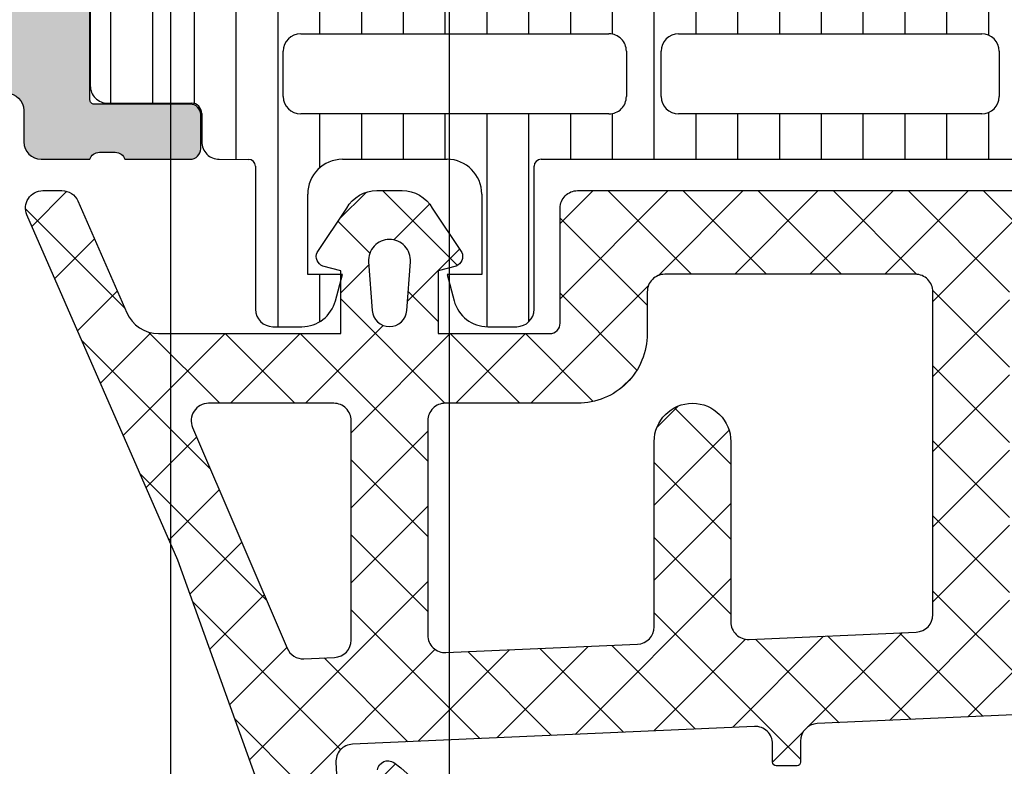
# Model space of a CAD drawing. Header units: millimetres. Extents: x 373037 to 682063, y 76092 to 274210.
# Tile 73 of 256: x 655059 to 655088, y 255999 to 256021. Entities that reach past the tile are written whole.
import ezdxf

# ---------------------------------------------------------------- set-up
doc = ezdxf.new("R2010")
doc.units = ezdxf.units.MM
doc.header["$LTSCALE"] = 100
doc.layers.add('PUDORYS', color=253, linetype='CONTINUOUS')

msp = doc.modelspace()

# ---------------------------------------------------------------- hatches: boundary and pattern name
at = {"layer": 'PUDORYS', "true_color": 0x939598}
h = msp.add_hatch(color=252, dxfattribs=at)
edge = h.paths.add_edge_path()
edge.add_arc((655049.3202230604, 255971.665060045), 0.5000674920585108, 180.0077324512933, 269.9922675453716)
edge.add_line((655049.320155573, 255971.1649925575), (655053.320155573, 255971.1649925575))
edge.add_arc((655053.3200880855, 255971.665060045), 0.5000674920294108, 270.0077324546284, 359.9922675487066)
edge.add_line((655053.820155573, 255971.6649925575), (655053.820155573, 255972.9650413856))
edge.add_arc((655053.3201186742, 255972.9650044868), 0.500036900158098, 0.004227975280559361, 89.9957720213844)
edge.add_line((655053.320155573, 255973.4650413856), (655052.820155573, 255973.4650413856))
edge.add_line((655052.820155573, 255973.4650413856), (655052.820155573, 255972.4650413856))
edge.add_line((655052.820155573, 255972.4650413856), (655051.320155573, 255972.4650413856))
edge.add_arc((655051.3201185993, 255973.4650044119), 0.9999630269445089, 179.9978814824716, 270.00211851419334, ccw=False)
edge.add_line((655050.320155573, 255973.4650413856), (655050.320155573, 255977.4650413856))
edge.add_arc((655051.3202324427, 255977.4649645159), 1.000076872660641, 90.00440397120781, 179.9955960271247, ccw=False)
edge.add_line((655051.320155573, 255978.4650413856), (655052.820155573, 255978.4650413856))
edge.add_line((655052.820155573, 255978.4650413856), (655052.820155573, 255977.4650413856))
edge.add_line((655052.820155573, 255977.4650413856), (655053.320155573, 255977.4650413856))
edge.add_arc((655053.3202130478, 255977.9649839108), 0.4999425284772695, 269.9934131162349, 360.0065868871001)
edge.add_line((655053.820155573, 255977.9650413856), (655053.820155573, 255980.7650291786))
edge.add_arc((655053.320155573, 255980.7650291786), 0.5, 0, 90)
edge.add_line((655053.320155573, 255981.2650291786), (655053.120155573, 255981.2650291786))
edge.add_arc((655053.120155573, 255980.7650291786), 0.5, 90, 180)
edge.add_line((655052.620155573, 255980.7650291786), (655052.620155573, 255980.2650291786))
edge.add_arc((655052.1201204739, 255980.2650642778), 0.5000351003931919, 270.0040217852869, 359.995978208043, ccw=False)
edge.add_line((655052.120155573, 255979.7650291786), (655051.3201525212, 255979.7650291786))
edge.add_arc((655051.3201690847, 255980.265045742), 0.5000165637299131, 180.0018979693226, 269.9981020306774, ccw=False)
edge.add_line((655050.8201525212, 255980.2650291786), (655050.8201525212, 256011.5650230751))
edge.add_line((655050.8201525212, 256011.5650230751), (655051.2525491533, 256017.6034806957))
edge.add_arc((655052.2517688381, 256017.5650246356), 0.999959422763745, 90, 177.7959971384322, ccw=False)
edge.add_line((655052.2517688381, 256018.5649840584), (655058.9202210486, 256018.5649840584))
edge.add_arc((655058.9202210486, 256018.0649840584), 0.5, 0, 90, ccw=False)
edge.add_line((655059.4202210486, 256018.0649840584), (655059.4202210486, 256017.1649840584))
edge.add_arc((655059.9202210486, 256017.1649840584), 0.5, 180, 270)
edge.add_line((655059.9202210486, 256016.6649840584), (655061.3202225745, 256016.6649840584))
edge.add_arc((655061.5877431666, 256016.5861476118), 0.2788950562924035, 88.83541062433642, 163.5801235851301, ccw=False)
edge.add_line((655061.5934115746, 256016.8649850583), (655062.0470055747, 256016.8649850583))
edge.add_arc((655062.0526662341, 256016.5861169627), 0.2789255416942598, 16.424594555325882, 91.16287007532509, ccw=False)
edge.add_line((655062.3202095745, 256016.6649840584), (655064.2002205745, 256016.6649840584))
edge.add_arc((655064.2002205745, 256016.9649840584), 0.3000000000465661, 270.0000000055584, 360)
edge.add_line((655064.5002205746, 256016.9649840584), (655064.5002205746, 256017.9449583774))
edge.add_arc((655064.2002205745, 256017.9449583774), 0.3000000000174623, 0, 89.99999999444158)
edge.add_line((655064.2002205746, 256018.2449583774), (655061.4402225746, 256018.2449583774))
edge.add_arc((655061.4402225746, 256018.3649583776), 0.1200000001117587, 180.0000000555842, 270, ccw=False)
edge.add_line((655061.3202225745, 256018.3649583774), (655061.3202225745, 256022.6649840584))
edge.add_arc((655061.8202225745, 256022.6649840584), 0.5, 90, 180, ccw=False)
edge.add_line((655061.8202225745, 256023.1649840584), (655062.5202225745, 256023.1649840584))
edge.add_line((655062.5202225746, 256023.1649840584), (655064.9130428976, 256021.7834886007))
edge.add_arc((655064.9821027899, 256021.9031038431), 0.1381197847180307, 240.0000000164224, 359.9999999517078)
edge.add_line((655065.1202225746, 256021.903103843), (655065.1202225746, 256025.6649840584))
edge.add_arc((655067.1202225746, 256025.6649840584), 2, 90, 180, ccw=False)
edge.add_line((655067.1202225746, 256027.6649840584), (655067.6882179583, 256027.6649840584))
edge.add_arc((655067.6882179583, 256028.1649840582), 0.4999999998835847, 269.9999999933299, 304.4790717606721)
edge.add_arc((655065.1407446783, 256031.8744826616), 5.000000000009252, 304.4790717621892, 354.6507719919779)
edge.add_arc((655069.9820959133, 256031.4268642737), 0.1381197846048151, 352.2975625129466, 480.0000000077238)
edge.add_line((655069.9130360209, 256031.546479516), (655067.5202156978, 256030.1649840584))
edge.add_line((655067.5202156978, 256030.1649840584), (655066.8202156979, 256030.1649840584))
edge.add_arc((655066.8202156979, 256030.6649840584), 0.5, 180, 270, ccw=False)
edge.add_line((655066.3202156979, 256030.6649840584), (655066.3202156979, 256034.9650097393))
edge.add_arc((655066.4402156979, 256034.9650097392), 0.1199999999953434, 90, 179.9999999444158, ccw=False)
edge.add_line((655066.4402156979, 256035.0850097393), (655069.2002136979, 256035.0850097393))
edge.add_arc((655069.2002136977, 256035.3850097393), 0.3000000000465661, 270.0000000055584, 360)
edge.add_line((655069.5002136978, 256035.3850097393), (655069.5002136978, 256036.3649840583))
edge.add_arc((655069.2002136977, 256036.3649840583), 0.3000000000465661, 0, 89.99999999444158)
edge.add_line((655069.2002136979, 256036.6649840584), (655067.3202026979, 256036.6649840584))
edge.add_arc((655067.0526593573, 256036.743851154), 0.2789255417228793, 268.83712991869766, 343.5754054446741, ccw=False)
edge.add_line((655067.0469986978, 256036.4649830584), (655066.5934046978, 256036.4649830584))
edge.add_arc((655066.5877362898, 256036.743820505), 0.2788950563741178, 196.4198764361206, 271.16458938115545, ccw=False)
edge.add_line((655066.3202156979, 256036.6649840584), (655063.3201572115, 256036.6649840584))
edge.add_line((655063.3201572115, 256036.6649840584), (655062.6200543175, 256035.9649116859))
edge.add_line((655062.6200543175, 256035.9649116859), (655062.6200543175, 256035.3649055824))
edge.add_line((655062.6200543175, 256035.3649055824), (655064.220060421, 256035.3649055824))
edge.add_arc((655064.2200509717, 256034.8648961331), 0.5000094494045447, 0.0010827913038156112, 89.9989172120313, ccw=False)
edge.add_line((655064.720060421, 256034.8649055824), (655064.720060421, 256034.4694775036))
edge.add_arc((655064.2200604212, 256034.4694775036), 0.4999999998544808, 344.999999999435, 360, ccw=False)
edge.add_line((655064.7030233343, 256034.340067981), (655064.3188145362, 256032.9061812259))
edge.add_arc((655063.3528887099, 256033.1650002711), 0.9999999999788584, 269.99999999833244, 344.99999999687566, ccw=False)
edge.add_line((655063.3528887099, 256032.1650002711), (655057.6200665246, 256032.1650002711))
edge.add_line((655057.6200665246, 256032.1650002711), (655057.6200665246, 256035.3649055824))
edge.add_line((655057.6200665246, 256035.3649055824), (655058.4200543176, 256035.3649055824))
edge.add_line((655058.4200543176, 256035.3649055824), (655058.4200543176, 256035.9649116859))
edge.add_line((655058.4200543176, 256035.9649116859), (655057.2076214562, 256036.6648933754))
edge.add_line((655057.2076214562, 256036.6648933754), (655056.1200665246, 256036.6648933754))
edge.add_line((655056.1200665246, 256036.6648933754), (655056.1200665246, 256021.6649840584))
edge.add_arc((655055.6200665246, 256021.6649840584), 0.5, 270.0000000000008, 360, ccw=False)
edge.add_line((655055.6200665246, 256021.1649840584), (655049.820155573, 256021.1649840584))
edge.add_arc((655049.820155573, 256020.1649840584), 1, 90, 180)
edge.add_line((655048.820155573, 256020.1649840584), (655048.820155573, 255971.6649925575))
edge = h.paths.add_edge_path(flags=16)
edge.add_line((655058.4200543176, 256030.5650002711), (655062.8200543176, 256030.5650002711))
edge.add_arc((655062.8200543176, 256030.0650002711), 0.5, 0, 90, ccw=False)
edge.add_line((655063.3200543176, 256030.0650002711), (655063.3200543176, 256025.6650002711))
edge.add_arc((655062.8200543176, 256025.6650002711), 0.5, 270.0000000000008, 360, ccw=False)
edge.add_line((655062.8200543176, 256025.1650002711), (655058.4200543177, 256025.1650002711))
edge.add_arc((655058.4200543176, 256025.6650002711), 0.5, 180, 270, ccw=False)
edge.add_line((655057.9200543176, 256025.6650002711), (655057.9200543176, 256030.0650002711))
edge.add_arc((655058.4200543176, 256030.0650002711), 0.5, 90, 180, ccw=False)
h = msp.add_hatch(dxfattribs=at)
h.set_pattern_fill('LINIE', color=252, scale=1.2, angle=90, style=0)
h.set_pattern_definition([(90, (679979.9212210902, 248347.5297934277), (-1.2, 7.347638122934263e-17), [])])
edge = h.paths.add_edge_path()
edge.add_arc((655064.2302388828, 256017.974182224), 0.2999999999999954, 0.0020752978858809, 90.00207529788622, ccw=False)
edge.add_line((655064.5302388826, 256017.9741930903), (655064.530267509, 256017.1638617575))
edge.add_arc((655065.0302648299, 256017.1638771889), 0.4999973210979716, 180.0017683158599, 270.0023822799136)
edge.add_line((655065.0302856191, 256016.6638798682), (655065.8713578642, 256016.6625593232))
edge.add_arc((655065.8713578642, 256016.4625593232), 0.1999999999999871, 3.979039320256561e-13, 90.00000000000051, ccw=False)
edge.add_line((655066.0713578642, 256016.4625593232), (655066.0713578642, 256012.3625593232))
edge.add_arc((655066.5713578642, 256012.3625593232), 0.5000000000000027, 179.9999999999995, 269.9999999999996)
edge.add_line((655066.5713578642, 256011.8625593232), (655067.4021070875, 256011.8625593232))
edge.add_arc((655067.4021070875, 256012.8625593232), 0.9999999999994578, 270.0000000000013, 344.9999999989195)
edge.add_line((655068.3680329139, 256012.6037402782), (655068.5713578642, 256013.3625593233))
edge.add_line((655068.5713578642, 256013.3625593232), (655067.5713578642, 256013.3625593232))
edge.add_line((655067.5713578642, 256013.3625593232), (655067.5713578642, 256015.6625593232))
edge.add_arc((655068.5754843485, 256015.6608500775), 1.004127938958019, 90.23408772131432, 179.9024699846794, ccw=False)
edge.add_line((655068.5713818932, 256016.6649696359), (655071.5712602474, 256016.6649696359))
edge.add_arc((655071.5672318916, 256015.6608502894), 1.004127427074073, 0.097517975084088, 89.7701403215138, ccw=False)
edge.add_line((655072.5713578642, 256015.6625593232), (655072.5713578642, 256013.3625593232))
edge.add_line((655072.5713578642, 256013.3625593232), (655071.5713578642, 256013.3625593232))
edge.add_line((655071.5713578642, 256013.3625593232), (655071.7746828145, 256012.603740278))
edge.add_arc((655072.7406086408, 256012.8625593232), 1.000000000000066, 195.0000000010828, 269.9999999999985)
edge.add_line((655072.7406086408, 256011.8625593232), (655073.5713578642, 256011.8625593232))
edge.add_arc((655073.5713578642, 256012.3625593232), 0.4999999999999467, 270, 360)
edge.add_line((655074.0713578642, 256012.3625593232), (655074.0713578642, 256016.4625593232))
edge.add_arc((655074.2755309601, 256016.4608307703), 0.2041804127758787, 91.1558689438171, 179.5149389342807, ccw=False)
edge.add_line((655074.2714121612, 256016.6649696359), (655100.1127789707, 256016.6649925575))
edge.add_arc((655100.1127635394, 256017.1649898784), 0.4999973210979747, 270.0017683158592, 360.002382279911)
edge.add_line((655100.61276086, 256017.1650106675), (655100.6127322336, 256017.9753420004))
edge.add_arc((655100.9127322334, 256017.9753528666), 0.299999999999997, 90.0020752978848, 180.0020752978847, ccw=False)
edge.add_line((655100.9127213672, 256018.2753528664), (655103.3127197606, 256018.2751078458))
edge.add_arc((655103.31270429, 256018.775103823), 0.499995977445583, 270.0017728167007, 360.0023777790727)
edge.add_line((655103.812700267, 256018.7751245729), (655103.8125736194, 256022.2516660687))
edge.add_arc((655102.8227607, 256022.1093195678), 0.99999607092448, 8.183683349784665, 122.7290913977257)
edge.add_line((655102.2820953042, 256022.9505526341), (655099.998486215, 256021.6320002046))
edge.add_arc((655099.7484705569, 256022.0650038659), 0.5000000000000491, 270.00213520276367, 300.00207189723, ccw=False)
edge.add_line((655099.74848919, 256021.5650038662), (655065.3942204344, 256021.5639175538))
edge.add_arc((655065.3942028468, 256022.0639175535), 0.5000000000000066, 240.0020786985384, 270.0020153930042, ccw=False)
edge.add_line((655065.1442185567, 256021.6308957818), (655062.8605139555, 256022.9492827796))
edge.add_arc((655062.3199095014, 256022.108010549), 0.9999960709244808, 57.27505919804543, 171.8204672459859)
edge.add_line((655061.3300862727, 256022.2502853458), (655061.3302129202, 256018.7737438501))
edge.add_arc((655061.8302088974, 256018.7737593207), 0.4999959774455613, 180.0017728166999, 270.0023777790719)
edge.add_line((655061.8302296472, 256018.2737633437), (655064.2302280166, 256018.2741822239))
edge = h.paths.add_edge_path(flags=16)
edge.add_line((655088.4213516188, 256018.4644578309), (655088.4213516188, 256019.7644519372))
edge.add_arc((655088.9213479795, 256019.7644555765), 0.4999963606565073, 89.99958295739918, 180.0004170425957, ccw=False)
edge.add_line((655088.9213516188, 256020.2644519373), (655097.7713455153, 256020.2644519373))
edge.add_arc((655097.7713491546, 256019.7644555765), 0.4999963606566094, -0.0004170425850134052, 90.00041704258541, ccw=False)
edge.add_line((655098.2713455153, 256019.7644519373), (655098.2713455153, 256018.464457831))
edge.add_arc((655097.7713455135, 256018.4644412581), 0.5000000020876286, 270.0000002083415, 360.0018991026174, ccw=False)
edge.add_line((655097.7713455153, 256017.9644412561), (655088.9213516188, 256017.9644412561))
edge.add_arc((655088.9213516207, 256018.4644412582), 0.5000000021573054, 179.9981009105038, 269.9999997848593, ccw=False)
edge = h.paths.add_edge_path(flags=16)
edge.add_arc((655078.221345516, 256018.4644412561), 0.4999999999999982, 179.9999999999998, 270.000000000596, ccw=False)
edge.add_line((655077.721345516, 256018.4644412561), (655077.721345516, 256019.7644519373))
edge.add_arc((655078.221345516, 256019.7644519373), 0.4999999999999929, 89.99999999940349, 179.9999999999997, ccw=False)
edge.add_line((655078.221345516, 256020.2644519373), (655086.9213516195, 256020.2644519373))
edge.add_arc((655086.9213516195, 256019.7644519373), 0.5000000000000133, 1.1913243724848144e-09, 89.99999999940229, ccw=False)
edge.add_line((655087.4213516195, 256019.7644519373), (655087.4213516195, 256018.4644412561))
edge.add_arc((655086.9213516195, 256018.4644412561), 0.5000000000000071, 270.0000000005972, 360, ccw=False)
edge.add_line((655086.9213516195, 256017.9644412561), (655078.221345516, 256017.9644412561))
edge = h.paths.add_edge_path(flags=16)
edge.add_arc((655076.2213491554, 256019.7644555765), 0.4999963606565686, -0.00041704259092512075, 90.00041704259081, ccw=False)
edge.add_line((655076.721345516, 256019.7644519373), (655076.721345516, 256018.464457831))
edge.add_arc((655076.2213455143, 256018.4644412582), 0.5000000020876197, 270.00000020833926, 360.0018991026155, ccw=False)
edge.add_line((655076.221345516, 256017.9644412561), (655067.3713363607, 256017.9644412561))
edge.add_arc((655067.3713363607, 256018.4644259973), 0.4999847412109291, 179.9999999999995, 270.0000000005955, ccw=False)
edge.add_line((655066.8713516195, 256018.4644259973), (655066.8713516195, 256019.7644366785))
edge.add_arc((655067.3713668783, 256019.7644366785), 0.5000152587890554, 89.99999999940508, 180.0000000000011, ccw=False)
edge.add_line((655067.3713668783, 256020.2644519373), (655076.2213455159, 256020.2644519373))
h = msp.add_hatch(dxfattribs=at)
h.set_pattern_fill('ANSI37', color=252, scale=0.48, angle=-1.272221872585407e-14, style=0)
h.set_pattern_definition([(44.99999999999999, (655073.820155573, 256011.6649927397), (-1.077630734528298, 1.077630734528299), []), (135, (655073.820155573, 256011.6649927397), (-1.077630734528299, -1.077630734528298), [])])
edge = h.paths.add_edge_path(flags=16)
edge.add_line((655070.418878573, 256012.3292867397), (655070.518622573, 256013.7221407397))
edge.add_arc((655069.9201556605, 256013.7649982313), 0.5999995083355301, 355.9039194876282, 450.0000083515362)
edge.add_arc((655069.9201554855, 256013.7649982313), 0.5999995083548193, 89.99999164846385, 184.0960805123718)
edge.add_line((655069.321688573, 256013.7221407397), (655069.421432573, 256012.3292867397))
edge.add_arc((655069.9201555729, 256012.3650012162), 0.5000001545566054, 184.0960644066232, 355.9039355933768)
edge = h.paths.add_edge_path(flags=16)
edge.add_arc((655068.3201589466, 256009.1649931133), 0.4999996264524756, 359.9999571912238, 450.0000428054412)
edge.add_line((655068.320158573, 256009.6649927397), (655064.726473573, 256009.6649927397))
edge.add_arc((655064.726473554, 256009.1649924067), 0.5000003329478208, 89.9999978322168, 203.2180265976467)
edge.add_line((655064.266967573, 256008.9678767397), (655066.982845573, 256002.6367747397))
edge.add_arc((655067.4423509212, 256002.8338906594), 0.4999998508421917, 203.2180817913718, 272.5001106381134)
edge.add_line((655067.464161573, 256002.3343667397), (655068.3419685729, 256002.3726927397))
edge.add_arc((655068.3201590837, 256002.8722163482), 0.4999994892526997, 272.4999791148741, 360.0000448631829)
edge.add_line((655068.820158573, 256002.8722167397), (655068.820158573, 256009.1649927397))
edge = h.paths.add_edge_path(flags=16)
edge.add_line((655093.874077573, 256003.7568307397), (655098.022747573, 256012.6536837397))
edge.add_arc((655097.5695938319, 256012.8649928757), 0.4999998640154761, 334.9999920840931, 450.0000296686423)
edge.add_line((655097.569593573, 256013.3649927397), (655088.220158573, 256013.3649927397))
edge.add_arc((655088.2201581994, 256012.8649931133), 0.4999996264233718, 89.99995719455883, 180.0000428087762)
edge.add_line((655087.720158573, 256012.8649927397), (655087.720158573, 256003.7410697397))
edge.add_arc((655088.2201586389, 256003.7410699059), 0.5000000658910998, 180.000019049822, 272.5000272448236)
edge.add_line((655088.241968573, 256003.2415457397), (655093.442732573, 256003.4686157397))
edge.add_arc((655093.4209228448, 256003.9681411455), 0.5000012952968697, 272.4999974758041, 334.9999080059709)
edge = h.paths.add_edge_path(flags=16)
edge.add_arc((655085.0201589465, 256012.8649931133), 0.4999996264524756, 359.9999571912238, 450.0000428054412)
edge.add_line((655085.020158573, 256013.3649927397), (655077.8201585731, 256013.3649927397))
edge.add_arc((655077.8201581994, 256012.8649931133), 0.4999996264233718, 89.99995719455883, 180.0000428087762)
edge.add_line((655077.320158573, 256012.8649927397), (655077.320158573, 256011.6649927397))
edge.add_arc((655075.3201600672, 256011.6649912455), 1.999998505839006, -90.0000428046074, 4.2805441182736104e-05, ccw=False)
edge.add_line((655075.320158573, 256009.6649927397), (655071.520158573, 256009.6649927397))
edge.add_arc((655071.5201581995, 256009.1649931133), 0.4999996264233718, 89.99995719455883, 180.0000428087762)
edge.add_line((655071.020158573, 256009.1649927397), (655071.020158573, 256003.0119317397))
edge.add_arc((655071.520158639, 256003.011931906), 0.5000000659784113, 180.000019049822, 272.5000272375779)
edge.add_line((655071.541968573, 256002.5124077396), (655077.041968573, 256002.7525427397))
edge.add_arc((655077.0201590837, 256003.2520663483), 0.4999994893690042, 272.4999791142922, 360.0000448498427)
edge.add_line((655077.520158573, 256003.2520667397), (655077.520158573, 256008.5649927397))
edge.add_arc((655078.620158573, 256008.5649927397), 1.100000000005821, 0, 180, ccw=False)
edge.add_line((655079.720158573, 256008.5649927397), (655079.720158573, 256003.3917817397))
edge.add_arc((655080.2201586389, 256003.3917819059), 0.5000000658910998, 180.000019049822, 272.5000272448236)
edge.add_line((655080.241968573, 256002.8922577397), (655085.041968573, 256003.1018307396))
edge.add_arc((655085.0201590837, 256003.6013543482), 0.4999994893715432, 272.499979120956, 360.0000448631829)
edge.add_line((655085.520158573, 256003.6013547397), (655085.520158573, 256012.8649927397))
edge = h.paths.add_edge_path()
edge.add_line((655100.233211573, 256011.4785357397), (655096.135362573, 256002.6906697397))
edge.add_ellipse((655093.4164372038, 256003.9585272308), major_axis=(-3.00000296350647, 0), ratio=1, start_angle=92.50005883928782, end_angle=154.9999693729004, ccw=False)
edge.add_line((655093.547298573, 256000.9613797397), (655092.8983485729, 256000.9330457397))
edge.add_ellipse((655092.9201580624, 256000.4335221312), major_axis=(-0.4999994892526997, 0), ratio=1, start_angle=-87.5000208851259, end_angle=4.486318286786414e-05)
edge.add_line((655092.420158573, 256000.4335217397), (655092.420158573, 255999.4649927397))
edge.add_ellipse((655092.3201586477, 255999.464992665), major_axis=(-0.0999999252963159, 0), ratio=1, start_angle=89.99995719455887, end_angle=180.0000428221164, ccw=False)
edge.add_line((655092.320158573, 255999.3649927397), (655091.720158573, 255999.3649927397))
edge.add_ellipse((655091.7201584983, 255999.464992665), major_axis=(-0.09999992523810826, 0), ratio=1, start_angle=-4.2822116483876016e-05, end_angle=90.00004282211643, ccw=False)
edge.add_line((655091.6201585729, 255999.4649927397), (655091.6201585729, 256000.3680307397))
edge.add_ellipse((655091.120158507, 256000.3680305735), major_axis=(-0.5000000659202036, 0), ratio=1, start_angle=180.000019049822, end_angle=272.5000272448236)
edge.add_line((655091.098348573, 256000.8675547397), (655082.198054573, 256000.4737167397))
edge.add_ellipse((655082.2201586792, 255999.9742054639), major_axis=(-0.500000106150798, 0), ratio=1, start_angle=-87.46623077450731, end_angle=8.298944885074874e-05)
edge.add_line((655081.720158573, 255999.9742047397), (655081.720158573, 255999.3649927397))
edge.add_ellipse((655081.6201586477, 255999.364992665), major_axis=(-0.09999992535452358, 0), ratio=1, start_angle=89.99995721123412, end_angle=180.0000428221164, ccw=False)
edge.add_line((655081.6201585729, 255999.2649927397), (655081.0201585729, 255999.2649927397))
edge.add_ellipse((655081.0201584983, 255999.364992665), major_axis=(-0.09999992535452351, 0), ratio=1, start_angle=-4.28221164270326e-05, end_angle=90.00004277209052, ccw=False)
edge.add_line((655080.920158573, 255999.3649927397), (655080.920158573, 255999.8945547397))
edge.add_ellipse((655080.4201580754, 255999.8945550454), major_axis=(-0.500000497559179, 0), ratio=1, start_angle=179.9999649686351, end_angle=272.5336979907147)
edge.add_line((655080.398054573, 256000.3940667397), (655068.857829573, 255999.8834107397))
edge.add_ellipse((655068.8796391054, 255999.383886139), major_axis=(-0.5000004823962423, 0), ratio=1, start_angle=-87.50002091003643, end_angle=3.217057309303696)
edge.add_line((655068.380426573, 255999.3558267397), (655068.668989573, 255994.2220837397))
edge.add_ellipse((655069.0794075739, 255994.3376391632), major_axis=(-0.4263754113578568, 0), ratio=1, start_angle=15.72485447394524, end_angle=159.2410276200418)
edge.add_line((655069.478102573, 255994.1865157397), (655069.476862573, 255994.4191187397))
edge.add_line((655069.4768625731, 255994.4191187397), (655069.178724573, 255996.3016977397))
edge.add_line((655069.178724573, 255996.3016977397), (655069.579150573, 255999.1509827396))
edge.add_ellipse((655069.876231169, 255999.109232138), major_axis=(-0.2999999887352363, 0), ratio=1, start_angle=235.4022536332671, end_angle=352.00025595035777, ccw=False)
edge.add_ellipse((655068.3431177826, 255996.8866610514), major_axis=(-3.000047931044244, 0), ratio=1, start_angle=161.9915754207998, end_angle=235.40235871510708, ccw=False)
edge.add_line((655071.196196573, 255995.9591757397), (655070.562620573, 255993.7042847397))
edge.add_ellipse((655069.787408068, 255993.8652142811), major_axis=(-0.791740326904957, 0), ratio=1, start_angle=96.79834625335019, end_angle=168.2723102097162, ccw=False)
edge.add_line((655069.881130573, 255993.0790407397), (655068.822920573, 255993.0778197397))
edge.add_ellipse((655068.9520448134, 255994.2569059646), major_axis=(-1.186135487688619, 0), ratio=1, start_angle=18.655576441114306, end_angle=83.75032184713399, ccw=False)
edge.add_line((655067.828230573, 255993.8774867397), (655066.733897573, 255997.1188267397))
edge.add_line((655066.733897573, 255997.1188267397), (655063.844119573, 256005.1686217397))
edge.add_line((655063.844119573, 256005.1686217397), (655059.511310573, 256015.0664987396))
edge.add_ellipse((655059.9703195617, 256015.2647688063), major_axis=(-0.5000002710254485, 0), ratio=1, start_angle=-89.93342362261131, end_angle=23.362049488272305, ccw=False)
edge.add_line((655059.969738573, 256015.7647687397), (655060.5164395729, 256015.7654037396))
edge.add_ellipse((655060.5170198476, 256015.2654036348), major_axis=(-0.5000004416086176, 0), ratio=1, start_angle=203.9208245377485, end_angle=270.06649452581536, ccw=False)
edge.add_line((655060.974073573, 256015.4681407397), (655062.375829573, 256012.2641377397))
edge.add_ellipse((655063.2919706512, 256012.6649920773), major_axis=(-0.9999993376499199, 0), ratio=1, start_angle=23.63161472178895, end_angle=90.0000528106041)
edge.add_line((655063.291971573, 256011.6649927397), (655068.519913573, 256011.6649927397))
edge.add_line((655068.519913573, 256011.6649927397), (655068.5199225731, 256013.4644717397))
edge.add_line((655068.519922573, 256013.4644717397), (655068.005121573, 256013.6024137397))
edge.add_ellipse((655068.1198868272, 256013.8795677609), major_axis=(-0.2999756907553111, 0), ratio=1, start_angle=-22.50356669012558, end_angle=67.50629974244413, ccw=False)
edge.add_line((655067.842752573, 256013.9943807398), (655068.691919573, 256015.2645077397))
edge.add_ellipse((655069.5577837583, 256014.76478697), major_axis=(-0.9997207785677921, 0), ratio=1, start_angle=269.9923881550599, end_angle=330.00923930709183, ccw=False)
edge.add_line((655069.557916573, 256015.7645077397), (655070.282277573, 256015.7644767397))
edge.add_ellipse((655070.2820695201, 256014.7647389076), major_axis=(-0.9997378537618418, 0), ratio=1, start_angle=209.9913249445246, end_angle=269.98807632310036, ccw=False)
edge.add_line((655071.147943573, 256015.2644767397), (655071.997110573, 256013.9943807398))
edge.add_ellipse((655071.7199630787, 256013.8795688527), major_axis=(-0.2999875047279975, 0), ratio=1, start_angle=112.49860381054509, end_angle=202.5024061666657, ccw=False)
edge.add_line((655071.834756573, 256013.6024137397), (655071.319940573, 256013.4644417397))
edge.add_line((655071.319940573, 256013.4644417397), (655071.319932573, 256011.6649927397))
edge.add_line((655071.319932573, 256011.6649927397), (655074.5201595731, 256011.6649927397))
edge.add_ellipse((655074.520159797, 256011.9649925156), major_axis=(-0.2999997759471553, 0), ratio=1, start_angle=89.99995720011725, end_angle=180.0000427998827)
edge.add_line((655074.820159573, 256011.9649927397), (655074.820159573, 256015.2649887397))
edge.add_ellipse((655075.3201591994, 256015.2649891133), major_axis=(-0.4999996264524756, 0), ratio=1, start_angle=-90.00004280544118, end_angle=4.280877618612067e-05, ccw=False)
edge.add_line((655075.320159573, 256015.7649887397), (655102.2177815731, 256015.7649887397))
edge.add_line((655102.2177815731, 256015.7649887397), (655103.112899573, 256014.2145967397))
edge.add_ellipse((655102.6798870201, 256013.9645966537), major_axis=(-0.4999999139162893, 0), ratio=1, start_angle=90.00006334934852, end_angle=210.0000170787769, ccw=False)
edge.add_line((655102.679887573, 256013.4645967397), (655102.679887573, 256011.7672257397))
edge.add_line((655102.679887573, 256011.7672257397), (655100.686365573, 256011.7672257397))
edge.add_ellipse((655100.6863652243, 256011.2672254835), major_axis=(-0.5000002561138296, 0), ratio=1, start_angle=269.9999600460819, end_angle=334.9998714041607)
h = msp.add_hatch(dxfattribs=at)
h.set_pattern_fill('ANSI37', color=252, scale=0.48, angle=-1.272221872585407e-14, style=0)
h.set_pattern_definition([(44.99999999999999, (655073.820155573, 256011.6649925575), (-1.077630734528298, 1.077630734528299), []), (135, (655073.820155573, 256011.6649925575), (-1.077630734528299, -1.077630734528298), [])])
edge = h.paths.add_edge_path(flags=16)
edge.add_line((655070.418878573, 256012.3292865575), (655070.518622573, 256013.7221405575))
edge.add_arc((655069.9201556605, 256013.7649980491), 0.5999995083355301, 355.9039194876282, 450.0000083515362)
edge.add_arc((655069.9201554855, 256013.7649980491), 0.5999995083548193, 89.99999164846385, 184.0960805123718)
edge.add_line((655069.321688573, 256013.7221405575), (655069.421432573, 256012.3292865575))
edge.add_arc((655069.9201555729, 256012.365001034), 0.5000001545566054, 184.0960644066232, 355.9039355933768)
edge = h.paths.add_edge_path(flags=16)
edge.add_arc((655068.3201589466, 256009.1649929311), 0.4999996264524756, 359.9999571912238, 450.0000428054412)
edge.add_line((655068.320158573, 256009.6649925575), (655064.726473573, 256009.6649925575))
edge.add_arc((655064.726473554, 256009.1649922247), 0.5000003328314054, 89.9999978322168, 203.2180266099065)
edge.add_line((655064.266967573, 256008.9678765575), (655066.982845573, 256002.6367745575))
edge.add_arc((655067.4423509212, 256002.8338904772), 0.4999998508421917, 203.2180817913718, 272.5001106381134)
edge.add_line((655067.464161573, 256002.3343665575), (655068.3419685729, 256002.3726925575))
edge.add_arc((655068.3201590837, 256002.8722161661), 0.4999994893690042, 272.4999791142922, 360.0000448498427)
edge.add_line((655068.820158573, 256002.8722165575), (655068.820158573, 256009.1649925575))
edge = h.paths.add_edge_path(flags=16)
edge.add_line((655093.874077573, 256003.7568305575), (655098.022747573, 256012.6536835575))
edge.add_arc((655097.5695938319, 256012.8649926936), 0.4999998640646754, 334.9999920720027, 450.0000296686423)
edge.add_line((655097.569593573, 256013.3649925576), (655088.220158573, 256013.3649925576))
edge.add_arc((655088.2201581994, 256012.8649929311), 0.4999996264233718, 89.99995719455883, 180.0000428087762)
edge.add_line((655087.720158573, 256012.8649925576), (655087.720158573, 256003.7410695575))
edge.add_arc((655088.2201586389, 256003.7410697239), 0.5000000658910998, 180.0000190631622, 272.5000272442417)
edge.add_line((655088.241968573, 256003.2415455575), (655093.442732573, 256003.4686155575))
edge.add_arc((655093.4209228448, 256003.9681409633), 0.5000012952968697, 272.4999974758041, 334.9999080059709)
edge = h.paths.add_edge_path(flags=16)
edge.add_arc((655085.0201589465, 256012.8649929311), 0.4999996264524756, 359.9999571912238, 450.0000428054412)
edge.add_line((655085.020158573, 256013.3649925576), (655077.8201585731, 256013.3649925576))
edge.add_arc((655077.8201581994, 256012.8649929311), 0.4999996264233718, 89.99995719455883, 180.0000428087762)
edge.add_line((655077.320158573, 256012.8649925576), (655077.320158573, 256011.6649925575))
edge.add_arc((655075.3201600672, 256011.6649910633), 1.999998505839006, -90.0000428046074, 4.2805441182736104e-05, ccw=False)
edge.add_line((655075.320158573, 256009.6649925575), (655071.520158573, 256009.6649925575))
edge.add_arc((655071.5201581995, 256009.1649929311), 0.4999996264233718, 89.99995719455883, 180.0000428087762)
edge.add_line((655071.020158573, 256009.1649925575), (655071.020158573, 256003.0119315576))
edge.add_arc((655071.520158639, 256003.0119317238), 0.5000000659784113, 180.000019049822, 272.5000272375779)
edge.add_line((655071.541968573, 256002.5124075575), (655077.041968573, 256002.7525425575))
edge.add_arc((655077.0201590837, 256003.252066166), 0.4999994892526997, 272.4999791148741, 360.0000448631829)
edge.add_line((655077.520158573, 256003.2520665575), (655077.520158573, 256008.5649925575))
edge.add_arc((655078.620158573, 256008.5649925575), 1.100000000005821, 0, 180, ccw=False)
edge.add_line((655079.720158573, 256008.5649925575), (655079.720158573, 256003.3917815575))
edge.add_arc((655080.2201586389, 256003.3917817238), 0.5000000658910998, 180.0000190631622, 272.5000272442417)
edge.add_line((655080.241968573, 256002.8922575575), (655085.041968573, 256003.1018305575))
edge.add_arc((655085.0201590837, 256003.6013541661), 0.4999994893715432, 272.499979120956, 360.0000448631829)
edge.add_line((655085.520158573, 256003.6013545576), (655085.520158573, 256012.8649925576))
edge = h.paths.add_edge_path()
edge.add_line((655100.233211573, 256011.4785355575), (655096.135362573, 256002.6906695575))
edge.add_ellipse((655093.4164372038, 256003.9585270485), major_axis=(-3.00000296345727, 0), ratio=1, start_angle=92.50005883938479, end_angle=154.9999693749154, ccw=False)
edge.add_line((655093.547298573, 256000.9613795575), (655092.8983485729, 256000.9330455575))
edge.add_ellipse((655092.9201580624, 256000.4335219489), major_axis=(-0.4999994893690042, 0), ratio=1, start_angle=-87.50002088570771, end_angle=4.484984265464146e-05)
edge.add_line((655092.420158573, 256000.4335215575), (655092.420158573, 255999.4649925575))
edge.add_ellipse((655092.3201586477, 255999.4649924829), major_axis=(-0.09999992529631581, 0), ratio=1, start_angle=89.99995719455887, end_angle=180.0000427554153, ccw=False)
edge.add_line((655092.320158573, 255999.3649925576), (655091.720158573, 255999.3649925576))
edge.add_ellipse((655091.7201584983, 255999.4649924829), major_axis=(-0.09999992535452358, 0), ratio=1, start_angle=-4.2755415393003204e-05, end_angle=90.00004282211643, ccw=False)
edge.add_line((655091.6201585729, 255999.4649925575), (655091.6201585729, 256000.3680305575))
edge.add_ellipse((655091.120158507, 256000.3680303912), major_axis=(-0.5000000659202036, 0), ratio=1, start_angle=180.0000190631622, end_angle=272.5000272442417)
edge.add_line((655091.098348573, 256000.8675545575), (655082.198054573, 256000.4737165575))
edge.add_ellipse((655082.2201586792, 255999.9742052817), major_axis=(-0.500000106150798, 0), ratio=1, start_angle=-87.46623077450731, end_angle=8.298944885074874e-05)
edge.add_line((655081.720158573, 255999.9742045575), (655081.720158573, 255999.3649925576))
edge.add_ellipse((655081.6201586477, 255999.3649924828), major_axis=(-0.09999992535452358, 0), ratio=1, start_angle=89.99995721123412, end_angle=180.0000428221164, ccw=False)
edge.add_line((655081.6201585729, 255999.2649925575), (655081.0201585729, 255999.2649925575))
edge.add_ellipse((655081.0201584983, 255999.3649924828), major_axis=(-0.09999992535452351, 0), ratio=1, start_angle=-4.28221164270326e-05, end_angle=90.00004277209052, ccw=False)
edge.add_line((655080.920158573, 255999.3649925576), (655080.920158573, 255999.8945545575))
edge.add_ellipse((655080.4201580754, 255999.8945548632), major_axis=(-0.500000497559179, 0), ratio=1, start_angle=179.9999649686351, end_angle=272.5336979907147)
edge.add_line((655080.398054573, 256000.3940665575), (655068.857829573, 255999.8834105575))
edge.add_ellipse((655068.8796391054, 255999.3838859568), major_axis=(-0.5000004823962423, 0), ratio=1, start_angle=-87.50002091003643, end_angle=3.217057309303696)
edge.add_line((655068.380426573, 255999.3558265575), (655068.668989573, 255994.2220835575))
edge.add_ellipse((655069.0794075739, 255994.3376389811), major_axis=(-0.4263754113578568, 0), ratio=1, start_angle=15.72485447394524, end_angle=159.2410276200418)
edge.add_line((655069.478102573, 255994.1865155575), (655069.476862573, 255994.4191185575))
edge.add_line((655069.4768625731, 255994.4191185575), (655069.178724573, 255996.3016975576))
edge.add_line((655069.178724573, 255996.3016975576), (655069.579150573, 255999.1509825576))
edge.add_ellipse((655069.8762311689, 255999.109231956), major_axis=(-0.299999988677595, 0), ratio=1, start_angle=235.4022536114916, end_angle=352.00025594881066, ccw=False)
edge.add_ellipse((655068.3431177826, 255996.8866608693), major_axis=(-3.000047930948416, 0), ratio=1, start_angle=161.9915754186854, end_angle=235.4023587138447, ccw=False)
edge.add_line((655071.196196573, 255995.9591755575), (655070.562620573, 255993.7042845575))
edge.add_ellipse((655069.787408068, 255993.8652140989), major_axis=(-0.791740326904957, 0), ratio=1, start_angle=96.79834625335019, end_angle=168.2723102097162, ccw=False)
edge.add_line((655069.881130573, 255993.0790405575), (655068.822920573, 255993.0778195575))
edge.add_ellipse((655068.9520448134, 255994.2569057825), major_axis=(-1.186135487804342, 0), ratio=1, start_angle=18.655576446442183, end_angle=83.75032184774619, ccw=False)
edge.add_line((655067.828230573, 255993.8774865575), (655066.733897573, 255997.1188265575))
edge.add_line((655066.733897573, 255997.1188265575), (655063.844119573, 256005.1686215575))
edge.add_line((655063.844119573, 256005.1686215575), (655059.511310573, 256015.0664985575))
edge.add_ellipse((655059.9703195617, 256015.2647686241), major_axis=(-0.5000002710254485, 0), ratio=1, start_angle=-89.93342362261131, end_angle=23.362049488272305, ccw=False)
edge.add_line((655059.969738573, 256015.7647685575), (655060.5164395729, 256015.7654035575))
edge.add_ellipse((655060.5170198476, 256015.2654034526), major_axis=(-0.5000004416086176, 0), ratio=1, start_angle=203.9208245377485, end_angle=270.06649452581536, ccw=False)
edge.add_line((655060.974073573, 256015.4681405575), (655062.375829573, 256012.2641375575))
edge.add_ellipse((655063.2919706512, 256012.6649918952), major_axis=(-0.9999993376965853, 0), ratio=1, start_angle=23.63161472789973, end_angle=90.00005281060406)
edge.add_line((655063.291971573, 256011.6649925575), (655068.519913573, 256011.6649925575))
edge.add_line((655068.519913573, 256011.6649925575), (655068.5199225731, 256013.4644715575))
edge.add_line((655068.519922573, 256013.4644715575), (655068.005121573, 256013.6024135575))
edge.add_ellipse((655068.1198868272, 256013.8795675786), major_axis=(-0.2999756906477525, 0), ratio=1, start_angle=-22.503566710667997, end_angle=67.50629973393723, ccw=False)
edge.add_line((655067.842752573, 256013.9943805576), (655068.691919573, 256015.2645075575))
edge.add_ellipse((655069.5577837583, 256014.7647867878), major_axis=(-0.9997207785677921, 0), ratio=1, start_angle=269.9923881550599, end_angle=330.00923930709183, ccw=False)
edge.add_line((655069.557916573, 256015.7645075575), (655070.282277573, 256015.7644765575))
edge.add_ellipse((655070.2820695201, 256014.7647387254), major_axis=(-0.9997378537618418, 0), ratio=1, start_angle=209.9913249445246, end_angle=269.98807632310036, ccw=False)
edge.add_line((655071.147943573, 256015.2644765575), (655071.997110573, 256013.9943805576))
edge.add_ellipse((655071.7199630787, 256013.8795686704), major_axis=(-0.2999875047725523, 0), ratio=1, start_angle=112.49860381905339, end_angle=202.5024061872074, ccw=False)
edge.add_line((655071.834756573, 256013.6024135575), (655071.319940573, 256013.4644415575))
edge.add_line((655071.319940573, 256013.4644415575), (655071.319932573, 256011.6649925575))
edge.add_line((655071.319932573, 256011.6649925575), (655074.5201595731, 256011.6649925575))
edge.add_ellipse((655074.520159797, 256011.9649923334), major_axis=(-0.2999997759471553, 0), ratio=1, start_angle=89.99995720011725, end_angle=180.0000427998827)
edge.add_line((655074.820159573, 256011.9649925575), (655074.820159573, 256015.2649885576))
edge.add_ellipse((655075.3201591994, 256015.2649889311), major_axis=(-0.4999996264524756, 0), ratio=1, start_angle=-90.00004280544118, end_angle=4.280877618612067e-05, ccw=False)
edge.add_line((655075.320159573, 256015.7649885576), (655102.2177815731, 256015.7649885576))
edge.add_line((655102.2177815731, 256015.7649885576), (655103.112899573, 256014.2145965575))
edge.add_ellipse((655102.6798870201, 256013.9645964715), major_axis=(-0.4999999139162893, 0), ratio=1, start_angle=90.00006334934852, end_angle=210.0000170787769, ccw=False)
edge.add_line((655102.679887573, 256013.4645965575), (655102.679887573, 256011.7672255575))
edge.add_line((655102.679887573, 256011.7672255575), (655100.686365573, 256011.7672255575))
edge.add_ellipse((655100.6863652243, 256011.2672253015), major_axis=(-0.5000002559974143, 0), ratio=1, start_angle=269.9999600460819, end_angle=334.9998714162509)

# ---------------------------------------------------------------- linework, layer by layer
at = {"layer": 'PUDORYS', "color": 252, "true_color": 0x939598}
for p, q in [((655061.3300862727, 256022.2502853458), (655061.3302129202, 256018.7737438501)), ((655067.3713668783, 256020.2644519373), (655076.221345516, 256020.2644519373)), ((655078.221345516, 256020.2644519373), (655086.9213516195, 256020.2644519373)), ((655066.8713516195, 256018.4644259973), (655066.8713516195, 256019.7644366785)), ((655076.721345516, 256019.7644519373), (655076.721345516, 256018.464457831)), ((655077.721345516, 256018.4644412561), (655077.721345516, 256019.7644519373)), ((655087.4213516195, 256019.7644519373), (655087.4213516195, 256018.4644412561)), ((655061.8302296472, 256018.2737633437), (655064.2302280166, 256018.2741822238)), ((655064.5302388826, 256017.9741930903), (655064.530267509, 256017.1638617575)), ((655076.221345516, 256017.9644412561), (655067.3713363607, 256017.9644412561)), ((655086.9213516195, 256017.9644412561), (655078.221345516, 256017.9644412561)), ((655065.0302856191, 256016.6638798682), (655065.8713578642, 256016.6625593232)), ((655066.0713578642, 256016.4625593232), (655066.0713578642, 256012.3625593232)), ((655068.5713818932, 256016.6649696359), (655071.5712602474, 256016.6649696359)), ((655074.0713578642, 256012.3625593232), (655074.0713578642, 256016.4625593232)), ((655074.2714121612, 256016.6649696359), (655100.1127789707, 256016.6649925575)), ((655067.5713578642, 256013.3625593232), (655067.5713578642, 256015.6625593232)), ((655072.5713578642, 256015.6625593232), (655072.5713578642, 256013.3625593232)), ((655068.5713578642, 256013.3625593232), (655067.5713578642, 256013.3625593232)), ((655068.3680329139, 256012.6037402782), (655068.5713578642, 256013.3625593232)), ((655072.5713578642, 256013.3625593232), (655071.5713578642, 256013.3625593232)), ((655071.5713578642, 256013.3625593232), (655071.7746828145, 256012.6037402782)), ((655066.5713578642, 256011.8625593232), (655067.4021070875, 256011.8625593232)), ((655072.7406086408, 256011.8625593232), (655073.5713578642, 256011.8625593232))]:
    msp.add_line(p, q, dxfattribs=at)
at = {"layer": 'PUDORYS', "color": 252, "ltscale": 15, "true_color": 0x939598}
for points in [[(655063.636877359, 249619.1544343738), (681589.639597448, 249619.1544343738), (681589.639597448, 273245.1544306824), (655063.636877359, 273245.1544306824)], [(681581.6396141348, 273237.1544306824), (655071.6368773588, 273237.1544306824), (655071.6368773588, 249627.1544343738), (681581.6396141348, 249627.1544343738)]]:
    msp.add_lwpolyline(points, close=True, dxfattribs=at)
at = {"layer": 'PUDORYS', "color": 252, "true_color": 0x939598}
msp.add_lwpolyline([(655058.9202210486, 256018.5649840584, -0.4142135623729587), (655059.4202210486, 256018.0649840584), (655059.4202210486, 256017.1649840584, 0.4142135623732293), (655059.9202210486, 256016.6649840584), (655061.3202225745, 256016.6649840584, -0.3382124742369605), (655061.5934115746, 256016.8649850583), (655062.0470055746, 256016.8649850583, -0.33818117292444), (655062.3202095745, 256016.6649840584), (655064.2002205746, 256016.6649840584, 0.414213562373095), (655064.5002205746, 256016.9649840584), (655064.5002205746, 256017.9449583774, 0.414213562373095), (655064.2002205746, 256018.2449583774), (655061.4402225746, 256018.2449583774, -0.414213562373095), (655061.3202225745, 256018.3649583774), (655061.3202225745, 256022.6649840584, -0.414213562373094)], format="xyb", dxfattribs=at)
at = {"layer": 'PUDORYS', "color": 252, "true_color": 0x939598, "extrusion": (0, 0, -1)}
for points in [[(-655066.733897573, 255997.1188267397), (-655063.844119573, 256005.1686217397), (-655059.511310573, 256015.0664987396), (-655059.511310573, 256015.0664987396, 0.538982), (-655059.969738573, 256015.7647687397), (-655060.516439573, 256015.7654037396), (-655060.516439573, 256015.7654037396, 0.296905), (-655060.974073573, 256015.4681407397), (-655062.375829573, 256012.2641377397), (-655062.375829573, 256012.2641377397, -0.297963), (-655063.291971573, 256011.6649927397), (-655068.519913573, 256011.6649927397), (-655068.519922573, 256013.4644717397), (-655068.005121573, 256013.6024137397), (-655068.005121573, 256013.6024137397, 0.414264), (-655067.842752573, 256013.9943807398), (-655068.691919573, 256015.2645077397), (-655068.691919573, 256015.2645077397, 0.268028), (-655069.557916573, 256015.7645077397), (-655070.282277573, 256015.7644767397), (-655070.282277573, 256015.7644767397, 0.267934), (-655071.147943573, 256015.2644767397), (-655071.997110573, 256013.9943807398), (-655071.997110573, 256013.9943807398, 0.414233), (-655071.834756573, 256013.6024137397), (-655071.319940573, 256013.4644417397), (-655071.319932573, 256011.6649927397), (-655074.5201595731, 256011.6649927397), (-655074.5201595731, 256011.6649927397, -0.414214), (-655074.820159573, 256011.9649927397), (-655074.820159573, 256015.2649887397), (-655074.820159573, 256015.2649887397, 0.414214), (-655075.320159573, 256015.7649887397), (-655102.2177815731, 256015.7649887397)], [(-655066.733897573, 255997.1188265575), (-655063.844119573, 256005.1686215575), (-655059.511310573, 256015.0664985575), (-655059.511310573, 256015.0664985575, 0.538982), (-655059.969738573, 256015.7647685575), (-655060.516439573, 256015.7654035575), (-655060.516439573, 256015.7654035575, 0.296905), (-655060.974073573, 256015.4681405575), (-655062.375829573, 256012.2641375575), (-655062.375829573, 256012.2641375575, -0.297963), (-655063.291971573, 256011.6649925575), (-655068.519913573, 256011.6649925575), (-655068.519922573, 256013.4644715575), (-655068.005121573, 256013.6024135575), (-655068.005121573, 256013.6024135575, 0.414264), (-655067.842752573, 256013.9943805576), (-655068.691919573, 256015.2645075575), (-655068.691919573, 256015.2645075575, 0.268028), (-655069.557916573, 256015.7645075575), (-655070.282277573, 256015.7644765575), (-655070.282277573, 256015.7644765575, 0.267934), (-655071.147943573, 256015.2644765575), (-655071.997110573, 256013.9943805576), (-655071.997110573, 256013.9943805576, 0.414233), (-655071.834756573, 256013.6024135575), (-655071.319940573, 256013.4644415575), (-655071.319932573, 256011.6649925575), (-655074.5201595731, 256011.6649925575), (-655074.5201595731, 256011.6649925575, -0.414214), (-655074.820159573, 256011.9649925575), (-655074.820159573, 256015.2649885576), (-655074.820159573, 256015.2649885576, 0.414214), (-655075.320159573, 256015.7649885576), (-655102.2177815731, 256015.7649885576)], [(-655091.098348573, 256000.8675547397), (-655082.198054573, 256000.4737167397), (-655082.198054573, 256000.4737167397, -0.40132), (-655081.720158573, 255999.9742047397), (-655081.720158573, 255999.3649927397), (-655081.720158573, 255999.3649927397, 0.414214), (-655081.6201585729, 255999.2649927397), (-655081.020158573, 255999.2649927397), (-655081.020158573, 255999.2649927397, 0.414214), (-655080.920158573, 255999.3649927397), (-655080.920158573, 255999.8945547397), (-655080.920158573, 255999.8945547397, -0.427226), (-655080.398054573, 256000.3940667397), (-655068.857829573, 255999.8834107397), (-655068.857829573, 255999.8834107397, -0.417884), (-655068.380426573, 255999.3558267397), (-655068.668989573, 255994.2220837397)], [(-655091.098348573, 256000.8675545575), (-655082.198054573, 256000.4737165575), (-655082.198054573, 256000.4737165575, -0.40132), (-655081.720158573, 255999.9742045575), (-655081.720158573, 255999.3649925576), (-655081.720158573, 255999.3649925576, 0.414214), (-655081.6201585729, 255999.2649925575), (-655081.020158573, 255999.2649925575), (-655081.020158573, 255999.2649925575, 0.414214), (-655080.920158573, 255999.3649925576), (-655080.920158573, 255999.8945545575), (-655080.920158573, 255999.8945545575, -0.427226), (-655080.398054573, 256000.3940665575), (-655068.857829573, 255999.8834105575), (-655068.857829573, 255999.8834105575, -0.417884), (-655068.380426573, 255999.3558265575), (-655068.668989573, 255994.2220835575)], [(-655069.579150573, 255999.1509827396, 0.557725), (-655070.046574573, 255999.3561797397, 0.331739), (-655071.196196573, 255995.9591757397)], [(-655069.579150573, 255999.1509825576, 0.557725), (-655070.046574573, 255999.3561795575, 0.331739), (-655071.196196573, 255995.9591755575)]]:
    msp.add_lwpolyline(points, format="xyb", dxfattribs=at)
at = {"layer": 'PUDORYS', "color": 252, "true_color": 0x939598}
for points in [[(655070.418878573, 256012.3292867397), (655070.518622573, 256013.7221407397), (655070.518622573, 256013.7221407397, 0.435311), (655069.9201555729, 256014.3649977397, 0.435311), (655069.321688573, 256013.7221407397), (655069.421432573, 256012.3292867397), (655069.421432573, 256012.3292867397, 0.930949), (655070.418878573, 256012.3292867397)], [(655070.418878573, 256012.3292865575), (655070.518622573, 256013.7221405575), (655070.518622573, 256013.7221405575, 0.435311), (655069.9201555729, 256014.3649975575, 0.435311), (655069.321688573, 256013.7221405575), (655069.421432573, 256012.3292865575), (655069.421432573, 256012.3292865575, 0.930949), (655070.418878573, 256012.3292865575)], [(655085.520158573, 256012.8649927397, 0.414214), (655085.020158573, 256013.3649927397), (655077.820158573, 256013.3649927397), (655077.820158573, 256013.3649927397, 0.414214), (655077.320158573, 256012.8649927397), (655077.320158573, 256011.6649927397), (655077.320158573, 256011.6649927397, -0.414214), (655075.320158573, 256009.6649927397), (655071.520158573, 256009.6649927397), (655071.520158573, 256009.6649927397, 0.414214), (655071.020158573, 256009.1649927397), (655071.020158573, 256003.0119317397), (655071.020158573, 256003.0119317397, 0.427052), (655071.541968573, 256002.5124077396), (655077.041968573, 256002.7525427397), (655077.041968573, 256002.7525427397, 0.401491), (655077.520158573, 256003.2520667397), (655077.520158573, 256008.5649927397), (655077.520158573, 256008.5649927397, -1), (655079.720158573, 256008.5649927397), (655079.720158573, 256003.3917817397), (655079.720158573, 256003.3917817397, 0.427052), (655080.241968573, 256002.8922577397), (655085.041968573, 256003.1018307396), (655085.041968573, 256003.1018307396, 0.401491), (655085.520158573, 256003.6013547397), (655085.520158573, 256012.8649927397)], [(655085.520158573, 256012.8649925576, 0.414214), (655085.020158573, 256013.3649925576), (655077.820158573, 256013.3649925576), (655077.820158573, 256013.3649925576, 0.414214), (655077.320158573, 256012.8649925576), (655077.320158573, 256011.6649925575), (655077.320158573, 256011.6649925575, -0.414214), (655075.320158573, 256009.6649925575), (655071.520158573, 256009.6649925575), (655071.520158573, 256009.6649925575, 0.414214), (655071.020158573, 256009.1649925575), (655071.020158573, 256003.0119315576), (655071.020158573, 256003.0119315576, 0.427052), (655071.541968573, 256002.5124075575), (655077.041968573, 256002.7525425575), (655077.041968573, 256002.7525425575, 0.401491), (655077.520158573, 256003.2520665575), (655077.520158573, 256008.5649925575), (655077.520158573, 256008.5649925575, -1), (655079.720158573, 256008.5649925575), (655079.720158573, 256003.3917815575), (655079.720158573, 256003.3917815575, 0.427052), (655080.241968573, 256002.8922575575), (655085.041968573, 256003.1018305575), (655085.041968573, 256003.1018305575, 0.401491), (655085.520158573, 256003.6013545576), (655085.520158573, 256012.8649925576)], [(655068.820158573, 256009.1649927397, 0.414214), (655068.320158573, 256009.6649927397), (655064.726473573, 256009.6649927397), (655064.726473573, 256009.6649927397, 0.538546), (655064.266967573, 256008.9678767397), (655066.982845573, 256002.6367747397), (655066.982845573, 256002.6367747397, 0.311858), (655067.464161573, 256002.3343667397), (655068.3419685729, 256002.3726927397), (655068.3419685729, 256002.3726927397, 0.401491), (655068.820158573, 256002.8722167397), (655068.820158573, 256009.1649927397)], [(655068.820158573, 256009.1649925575, 0.414214), (655068.320158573, 256009.6649925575), (655064.726473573, 256009.6649925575), (655064.726473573, 256009.6649925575, 0.538546), (655064.266967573, 256008.9678765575), (655066.982845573, 256002.6367745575), (655066.982845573, 256002.6367745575, 0.311858), (655067.464161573, 256002.3343665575), (655068.3419685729, 256002.3726925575), (655068.3419685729, 256002.3726925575, 0.401491), (655068.820158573, 256002.8722165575), (655068.820158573, 256009.1649925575)]]:
    msp.add_lwpolyline(points, format="xyb", close=True, dxfattribs=at)
for centre, radius, start, end in [((655067.3713668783, 256019.7644366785), 0.500015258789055, 90, 180), ((655076.2213491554, 256019.7644555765), 0.4999963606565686, 359.9995829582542, 90.00041704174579), ((655078.221345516, 256019.7644519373), 0.4999999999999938, 90, 180), ((655086.9213516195, 256019.7644519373), 0.5000000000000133, 0, 90), ((655061.8302088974, 256018.7737593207), 0.4999959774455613, 180.0017728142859, 270.0023777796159), ((655067.3713363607, 256018.4644259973), 0.4999847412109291, 180, 270), ((655076.2213455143, 256018.4644412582), 0.5000000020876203, 270.0000002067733, 0.001899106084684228), ((655078.221345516, 256018.4644412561), 0.4999999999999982, 180, 270), ((655086.9213516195, 256018.4644412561), 0.5000000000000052, 270, 0), ((655064.2302388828, 256017.974182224), 0.2999999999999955, 0.00207529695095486, 90.00207529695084), ((655065.0302648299, 256017.1638771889), 0.4999973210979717, 180.0017683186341, 270.0023822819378), ((655065.8713578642, 256016.4625593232), 0.1999999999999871, 0, 90), ((655068.5754843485, 256015.6608500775), 1.004127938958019, 90.23408772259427, 179.9024699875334), ((655071.5672318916, 256015.6608502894), 1.004127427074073, 0.0975179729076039, 89.77014031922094), ((655074.2755309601, 256016.4608307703), 0.2041804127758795, 91.15586894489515, 179.5149389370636), ((655067.4021070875, 256012.8625593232), 0.9999999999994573, 270, 344.9999999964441), ((655072.7406086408, 256012.8625593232), 1.000000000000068, 195.0000000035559, 270), ((655066.5713578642, 256012.3625593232), 0.500000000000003, 180, 270), ((655073.5713578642, 256012.3625593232), 0.4999999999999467, 270, 0)]:
    msp.add_arc(centre, radius, start, end, dxfattribs=at)

doc.saveas('drawing.dxf')
